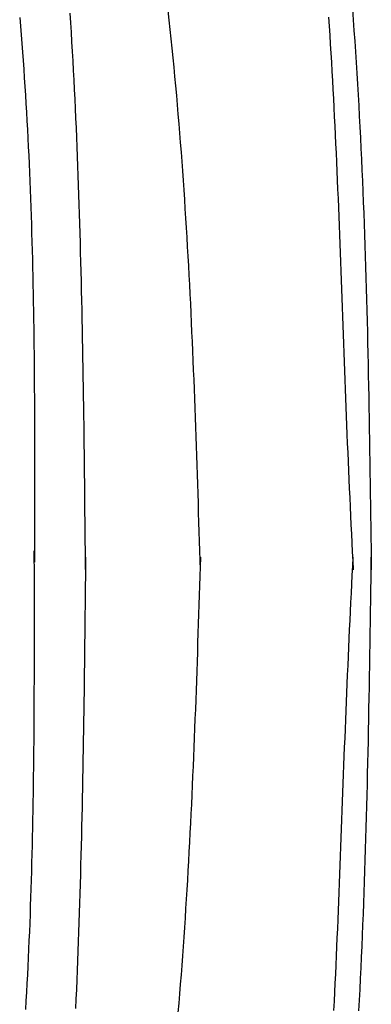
# Model space of a CAD drawing. Extents: x 715 to 7297, y 217 to 5760.
# Tile 61 of 89: x 5666 to 5807, y 1554 to 1949. Entities that reach past the tile are written whole.
import ezdxf

# ---------------------------------------------------------------- set-up
doc = ezdxf.new("R2010")
doc.units = 0
doc.layers.add('CAR', color=1, linetype='CONTINUOUS')

msp = doc.modelspace()

# ---------------------------------------------------------------- linework, layer by layer
at = {"layer": 'CAR'}
for points in [[(5738.68, 1728.37, 0), (5738.56, 1732.18, 0), (5738.45, 1735.99, 0), (5738.33, 1739.8, 0), (5738.22, 1743.61, 0), (5738.1, 1747.42, 0), (5737.98, 1751.23, 0), (5737.86, 1755.04, 0), (5737.74, 1758.85, 0), (5737.62, 1762.66, 0), (5737.49, 1766.46, 0), (5737.37, 1770.27, 0), (5737.24, 1774.08, 0), (5737.11, 1777.89, 0), (5736.98, 1781.69, 0), (5736.84, 1785.5, 0), (5736.7, 1789.31, 0), (5736.56, 1793.11, 0), (5736.42, 1796.92, 0), (5736.28, 1800.73, 0), (5736.13, 1804.53, 0), (5735.97, 1808.33, 0), (5735.82, 1812.14, 0), (5735.65, 1815.94, 0), (5735.49, 1819.74, 0), (5735.32, 1823.55, 0), (5735.15, 1827.35, 0), (5734.97, 1831.15, 0), (5734.79, 1834.95, 0), (5734.6, 1838.75, 0), (5734.41, 1842.55, 0), (5734.21, 1846.35, 0), (5734, 1850.14, 0), (5733.79, 1853.94, 0), (5733.58, 1857.74, 0), (5733.36, 1861.53, 0), (5733.13, 1865.32, 0), (5732.9, 1869.12, 0), (5732.65, 1872.91, 0), (5732.41, 1876.7, 0), (5732.15, 1880.49, 0), (5731.89, 1884.28, 0), (5731.62, 1888.07, 0), (5731.35, 1891.86, 0), (5731.06, 1895.64, 0), (5730.77, 1899.43, 0), (5730.47, 1903.21, 0), (5730.17, 1906.99, 0), (5729.85, 1910.78, 0), (5729.53, 1914.56, 0), (5729.19, 1918.34, 0), (5728.85, 1922.12, 0), (5728.5, 1925.89, 0), (5728.14, 1929.67, 0), (5727.77, 1933.44, 0), (5727.39, 1937.22, 0), (5727, 1940.99, 0), (5726.6, 1944.76, 0), (5726.19, 1948.53, 0), (5725.78, 1952.29, 0)], [(5799.55, 1952.93, 0), (5799.87, 1948.65, 0), (5800.18, 1944.36, 0), (5800.48, 1940.07, 0), (5800.77, 1935.78, 0), (5801.05, 1931.49, 0), (5801.32, 1927.19, 0), (5801.58, 1922.9, 0), (5801.83, 1918.6, 0), (5802.07, 1914.3, 0), (5802.31, 1910, 0), (5802.54, 1905.69, 0), (5802.75, 1901.39, 0), (5802.96, 1897.08, 0), (5803.17, 1892.77, 0), (5803.36, 1888.46, 0), (5803.55, 1884.15, 0), (5803.73, 1879.84, 0), (5803.91, 1875.53, 0), (5804.07, 1871.21, 0), (5804.23, 1866.89, 0), (5804.39, 1862.58, 0), (5804.54, 1858.26, 0), (5804.68, 1853.94, 0), (5804.82, 1849.62, 0), (5804.95, 1845.29, 0), (5805.07, 1840.97, 0), (5805.19, 1836.64, 0), (5805.31, 1832.32, 0), (5805.42, 1827.99, 0), (5805.53, 1823.66, 0), (5805.63, 1819.34, 0), (5805.73, 1815.01, 0), (5805.82, 1810.68, 0), (5805.91, 1806.35, 0), (5806, 1802.01, 0), (5806.08, 1797.68, 0), (5806.16, 1793.35, 0), (5806.24, 1789.02, 0), (5806.31, 1784.68, 0), (5806.39, 1780.35, 0), (5806.46, 1776.01, 0), (5806.52, 1771.68, 0), (5806.59, 1767.34, 0), (5806.65, 1763, 0), (5806.71, 1758.67, 0), (5806.77, 1754.33, 0), (5806.83, 1749.99, 0), (5806.89, 1745.66, 0), (5806.95, 1741.32, 0), (5807.01, 1736.98, 0), (5807.06, 1732.64, 0), (5807.12, 1728.3, 0)], [(5666.33, 1949.47, 0), (5666.62, 1946.03, 0), (5666.9, 1942.59, 0), (5667.17, 1939.15, 0), (5667.44, 1935.71, 0), (5667.69, 1932.26, 0), (5667.94, 1928.82, 0), (5668.17, 1925.37, 0), (5668.4, 1921.93, 0), (5668.62, 1918.48, 0), (5668.83, 1915.03, 0), (5669.03, 1911.58, 0), (5669.23, 1908.13, 0), (5669.42, 1904.68, 0), (5669.6, 1901.23, 0), (5669.77, 1897.78, 0), (5669.93, 1894.32, 0), (5670.09, 1890.87, 0), (5670.24, 1887.41, 0), (5670.39, 1883.96, 0), (5670.53, 1880.5, 0), (5670.66, 1877.04, 0), (5670.78, 1873.58, 0), (5670.9, 1870.12, 0), (5671.01, 1866.66, 0), (5671.12, 1863.2, 0), (5671.22, 1859.74, 0), (5671.31, 1856.28, 0), (5671.4, 1852.82, 0), (5671.48, 1849.36, 0), (5671.56, 1845.89, 0), (5671.64, 1842.43, 0), (5671.71, 1838.96, 0), (5671.77, 1835.5, 0), (5671.83, 1832.03, 0), (5671.88, 1828.57, 0), (5671.93, 1825.1, 0), (5671.98, 1821.63, 0), (5672.02, 1818.17, 0), (5672.06, 1814.7, 0), (5672.1, 1811.23, 0), (5672.13, 1807.76, 0), (5672.16, 1804.29, 0), (5672.18, 1800.82, 0), (5672.2, 1797.35, 0), (5672.22, 1793.88, 0), (5672.24, 1790.41, 0), (5672.25, 1786.94, 0), (5672.26, 1783.47, 0), (5672.27, 1780, 0), (5672.28, 1776.53, 0), (5672.29, 1773.06, 0), (5672.29, 1769.58, 0), (5672.29, 1766.11, 0), (5672.29, 1762.64, 0), (5672.29, 1759.17, 0), (5672.29, 1755.69, 0), (5672.28, 1752.22, 0), (5672.28, 1748.75, 0), (5672.27, 1745.27, 0), (5672.27, 1741.8, 0), (5672.26, 1738.33, 0), (5672.25, 1734.86, 0), (5672.25, 1731.38, 0)], [(5692.7, 1728.42, 0), (5692.66, 1732.27, 0), (5692.63, 1736.13, 0), (5692.59, 1739.98, 0), (5692.55, 1743.84, 0), (5692.51, 1747.69, 0), (5692.47, 1751.55, 0), (5692.43, 1755.4, 0), (5692.39, 1759.26, 0), (5692.35, 1763.11, 0), (5692.31, 1766.96, 0), (5692.27, 1770.82, 0), (5692.22, 1774.67, 0), (5692.17, 1778.52, 0), (5692.13, 1782.38, 0), (5692.08, 1786.23, 0), (5692.02, 1790.08, 0), (5691.97, 1793.93, 0), (5691.91, 1797.78, 0), (5691.86, 1801.63, 0), (5691.8, 1805.48, 0), (5691.73, 1809.33, 0), (5691.67, 1813.18, 0), (5691.6, 1817.03, 0), (5691.53, 1820.88, 0), (5691.46, 1824.73, 0), (5691.38, 1828.58, 0), (5691.3, 1832.42, 0), (5691.21, 1836.27, 0), (5691.13, 1840.11, 0), (5691.04, 1843.96, 0), (5690.94, 1847.8, 0), (5690.85, 1851.65, 0), (5690.74, 1855.49, 0), (5690.64, 1859.33, 0), (5690.53, 1863.17, 0), (5690.41, 1867.01, 0), (5690.3, 1870.85, 0), (5690.17, 1874.69, 0), (5690.04, 1878.53, 0), (5689.91, 1882.37, 0), (5689.78, 1886.2, 0), (5689.63, 1890.04, 0), (5689.49, 1893.87, 0), (5689.33, 1897.7, 0), (5689.17, 1901.54, 0), (5689.01, 1905.37, 0), (5688.84, 1909.2, 0), (5688.67, 1913.03, 0), (5688.49, 1916.85, 0), (5688.3, 1920.68, 0), (5688.11, 1924.51, 0), (5687.91, 1928.33, 0), (5687.7, 1932.15, 0), (5687.49, 1935.97, 0), (5687.27, 1939.8, 0), (5687.04, 1943.62, 0), (5686.81, 1947.43, 0), (5686.57, 1951.25, 0)], [(5790, 1949.72, 0), (5790.24, 1946.1, 0), (5790.47, 1942.48, 0), (5790.7, 1938.85, 0), (5790.92, 1935.23, 0), (5791.14, 1931.6, 0), (5791.34, 1927.97, 0), (5791.55, 1924.34, 0), (5791.75, 1920.71, 0), (5791.94, 1917.08, 0), (5792.13, 1913.45, 0), (5792.31, 1909.82, 0), (5792.49, 1906.18, 0), (5792.66, 1902.55, 0), (5792.83, 1898.92, 0), (5793, 1895.28, 0), (5793.16, 1891.65, 0), (5793.32, 1888.01, 0), (5793.48, 1884.38, 0), (5793.63, 1880.74, 0), (5793.79, 1877.11, 0), (5793.93, 1873.47, 0), (5794.08, 1869.83, 0), (5794.22, 1866.2, 0), (5794.36, 1862.56, 0), (5794.5, 1858.92, 0), (5794.64, 1855.29, 0), (5794.78, 1851.65, 0), (5794.91, 1848.01, 0), (5795.05, 1844.38, 0), (5795.18, 1840.74, 0), (5795.31, 1837.1, 0), (5795.44, 1833.47, 0), (5795.58, 1829.83, 0), (5795.71, 1826.2, 0), (5795.84, 1822.56, 0), (5795.97, 1818.93, 0), (5796.11, 1815.29, 0), (5796.24, 1811.66, 0), (5796.37, 1808.03, 0), (5796.51, 1804.4, 0), (5796.65, 1800.76, 0), (5796.79, 1797.13, 0), (5796.93, 1793.5, 0), (5797.07, 1789.88, 0), (5797.22, 1786.25, 0), (5797.36, 1782.62, 0), (5797.51, 1778.99, 0), (5797.67, 1775.37, 0), (5797.82, 1771.75, 0), (5797.98, 1768.12, 0), (5798.14, 1764.5, 0), (5798.31, 1760.88, 0), (5798.47, 1757.26, 0), (5798.64, 1753.64, 0), (5798.81, 1750.02, 0), (5798.98, 1746.4, 0), (5799.15, 1742.78, 0), (5799.32, 1739.16, 0), (5799.5, 1735.55, 0), (5799.67, 1731.93, 0), (5799.84, 1728.31, 0)], [(5668.77, 1552.29, 0), (5668.97, 1555.74, 0), (5669.17, 1559.19, 0), (5669.36, 1562.64, 0), (5669.54, 1566.09, 0), (5669.71, 1569.54, 0), (5669.87, 1573, 0), (5670.03, 1576.45, 0), (5670.18, 1579.91, 0), (5670.33, 1583.36, 0), (5670.46, 1586.82, 0), (5670.59, 1590.28, 0), (5670.72, 1593.74, 0), (5670.84, 1597.19, 0), (5670.95, 1600.65, 0), (5671.05, 1604.12, 0), (5671.16, 1607.58, 0), (5671.25, 1611.04, 0), (5671.34, 1614.5, 0), (5671.42, 1617.96, 0), (5671.5, 1621.43, 0), (5671.57, 1624.89, 0), (5671.64, 1628.36, 0), (5671.71, 1631.82, 0), (5671.77, 1635.29, 0), (5671.82, 1638.75, 0), (5671.87, 1642.22, 0), (5671.92, 1645.69, 0), (5671.96, 1649.15, 0), (5672, 1652.62, 0), (5672.04, 1656.09, 0), (5672.07, 1659.56, 0), (5672.1, 1663.03, 0), (5672.12, 1666.5, 0), (5672.14, 1669.97, 0), (5672.16, 1673.44, 0), (5672.18, 1676.91, 0), (5672.19, 1680.38, 0), (5672.2, 1683.85, 0), (5672.21, 1687.32, 0), (5672.22, 1690.79, 0), (5672.22, 1694.26, 0), (5672.23, 1697.74, 0), (5672.23, 1701.21, 0), (5672.23, 1704.68, 0), (5672.23, 1708.15, 0), (5672.22, 1711.63, 0), (5672.22, 1715.1, 0), (5672.22, 1718.57, 0), (5672.21, 1722.04, 0), (5672.2, 1725.52, 0), (5672.2, 1728.99, 0), (5672.19, 1732.46, 0), (5672.18, 1735.94, 0)], [(5692.7, 1733.4, 0), (5692.66, 1729.54, 0), (5692.62, 1725.69, 0), (5692.58, 1721.83, 0), (5692.54, 1717.98, 0), (5692.5, 1714.12, 0), (5692.46, 1710.27, 0), (5692.41, 1706.41, 0), (5692.37, 1702.56, 0), (5692.33, 1698.71, 0), (5692.28, 1694.85, 0), (5692.23, 1691, 0), (5692.18, 1687.15, 0), (5692.13, 1683.29, 0), (5692.08, 1679.44, 0), (5692.03, 1675.59, 0), (5691.97, 1671.74, 0), (5691.92, 1667.88, 0), (5691.86, 1664.03, 0), (5691.8, 1660.18, 0), (5691.73, 1656.33, 0), (5691.67, 1652.48, 0), (5691.6, 1648.63, 0), (5691.53, 1644.78, 0), (5691.45, 1640.94, 0), (5691.38, 1637.09, 0), (5691.3, 1633.24, 0), (5691.21, 1629.39, 0), (5691.13, 1625.55, 0), (5691.04, 1621.7, 0), (5690.94, 1617.86, 0), (5690.84, 1614.01, 0), (5690.74, 1610.17, 0), (5690.64, 1606.33, 0), (5690.53, 1602.49, 0), (5690.42, 1598.65, 0), (5690.3, 1594.8, 0), (5690.18, 1590.97, 0), (5690.05, 1587.13, 0), (5689.92, 1583.29, 0), (5689.78, 1579.45, 0), (5689.64, 1575.62, 0), (5689.5, 1571.78, 0), (5689.35, 1567.95, 0), (5689.19, 1564.11, 0), (5689.03, 1560.28, 0), (5688.86, 1556.45, 0), (5688.69, 1552.62, 0)], [(5738.68, 1733.4, 0), (5738.56, 1729.59, 0), (5738.44, 1725.78, 0), (5738.32, 1721.97, 0), (5738.2, 1718.17, 0), (5738.08, 1714.36, 0), (5737.96, 1710.55, 0), (5737.84, 1706.74, 0), (5737.71, 1702.93, 0), (5737.59, 1699.12, 0), (5737.46, 1695.31, 0), (5737.33, 1691.51, 0), (5737.2, 1687.7, 0), (5737.07, 1683.89, 0), (5736.93, 1680.08, 0), (5736.8, 1676.28, 0), (5736.66, 1672.47, 0), (5736.51, 1668.66, 0), (5736.37, 1664.86, 0), (5736.22, 1661.05, 0), (5736.06, 1657.25, 0), (5735.91, 1653.44, 0), (5735.75, 1649.64, 0), (5735.58, 1645.84, 0), (5735.41, 1642.03, 0), (5735.24, 1638.23, 0), (5735.07, 1634.43, 0), (5734.88, 1630.63, 0), (5734.7, 1626.83, 0), (5734.51, 1623.03, 0), (5734.31, 1619.23, 0), (5734.11, 1615.43, 0), (5733.9, 1611.64, 0), (5733.69, 1607.84, 0), (5733.47, 1604.05, 0), (5733.25, 1600.25, 0), (5733.02, 1596.46, 0), (5732.78, 1592.66, 0), (5732.53, 1588.87, 0), (5732.28, 1585.08, 0), (5732.03, 1581.29, 0), (5731.76, 1577.5, 0), (5731.49, 1573.71, 0), (5731.21, 1569.93, 0), (5730.92, 1566.14, 0), (5730.63, 1562.36, 0), (5730.33, 1558.57, 0), (5730.02, 1554.79, 0), (5729.7, 1551.01, 0)], [(5792.16, 1551.91, 0), (5792.34, 1555.55, 0), (5792.52, 1559.18, 0), (5792.69, 1562.81, 0), (5792.86, 1566.45, 0), (5793.03, 1570.08, 0), (5793.19, 1573.72, 0), (5793.35, 1577.35, 0), (5793.51, 1580.99, 0), (5793.66, 1584.62, 0), (5793.81, 1588.26, 0), (5793.96, 1591.9, 0), (5794.11, 1595.53, 0), (5794.25, 1599.17, 0), (5794.39, 1602.81, 0), (5794.53, 1606.44, 0), (5794.67, 1610.08, 0), (5794.81, 1613.72, 0), (5794.95, 1617.35, 0), (5795.09, 1620.99, 0), (5795.22, 1624.63, 0), (5795.36, 1628.26, 0), (5795.49, 1631.9, 0), (5795.63, 1635.53, 0), (5795.76, 1639.17, 0), (5795.9, 1642.8, 0), (5796.03, 1646.43, 0), (5796.17, 1650.07, 0), (5796.31, 1653.7, 0), (5796.45, 1657.33, 0), (5796.59, 1660.96, 0), (5796.73, 1664.59, 0), (5796.87, 1668.22, 0), (5797.02, 1671.85, 0), (5797.17, 1675.48, 0), (5797.32, 1679.11, 0), (5797.47, 1682.73, 0), (5797.63, 1686.36, 0), (5797.79, 1689.98, 0), (5797.95, 1693.6, 0), (5798.11, 1697.23, 0), (5798.28, 1700.85, 0), (5798.45, 1704.47, 0), (5798.62, 1708.09, 0), (5798.79, 1711.71, 0), (5798.97, 1715.32, 0), (5799.14, 1718.94, 0), (5799.32, 1722.56, 0), (5799.49, 1726.18, 0), (5799.67, 1729.8, 0), (5799.85, 1733.41, 0)], [(5802.16, 1551.73, 0), (5802.39, 1556.03, 0), (5802.61, 1560.33, 0), (5802.82, 1564.64, 0), (5803.03, 1568.95, 0), (5803.23, 1573.26, 0), (5803.42, 1577.57, 0), (5803.61, 1581.88, 0), (5803.78, 1586.19, 0), (5803.95, 1590.51, 0), (5804.12, 1594.83, 0), (5804.28, 1599.14, 0), (5804.43, 1603.46, 0), (5804.58, 1607.78, 0), (5804.72, 1612.1, 0), (5804.85, 1616.43, 0), (5804.98, 1620.75, 0), (5805.11, 1625.07, 0), (5805.22, 1629.4, 0), (5805.34, 1633.73, 0), (5805.45, 1638.05, 0), (5805.56, 1642.38, 0), (5805.66, 1646.71, 0), (5805.75, 1651.04, 0), (5805.85, 1655.37, 0), (5805.94, 1659.71, 0), (5806.03, 1664.04, 0), (5806.11, 1668.37, 0), (5806.19, 1672.7, 0), (5806.27, 1677.04, 0), (5806.34, 1681.37, 0), (5806.42, 1685.71, 0), (5806.49, 1690.04, 0), (5806.56, 1694.38, 0), (5806.62, 1698.72, 0), (5806.69, 1703.05, 0), (5806.75, 1707.39, 0), (5806.82, 1711.73, 0), (5806.88, 1716.06, 0), (5806.94, 1720.4, 0), (5807, 1724.74, 0), (5807.06, 1729.08, 0), (5807.12, 1733.41, 0)]]:
    msp.add_polyline3d(points, dxfattribs=at)

doc.saveas('drawing.dxf')
